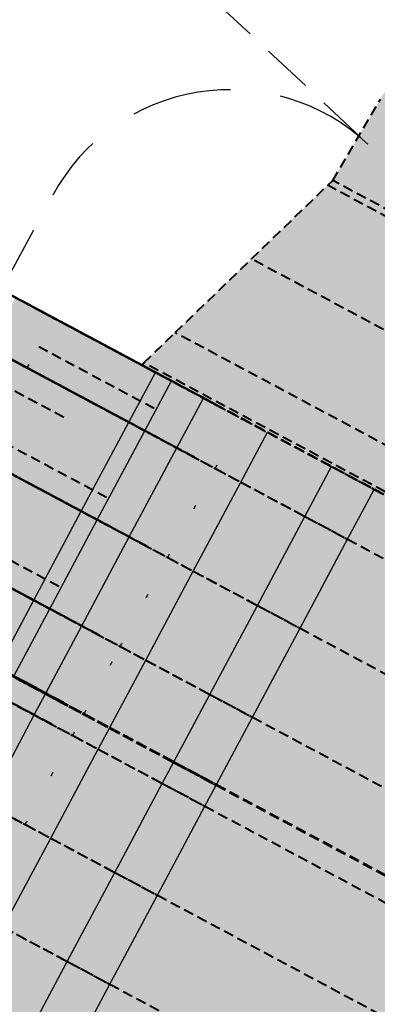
# Model space of a CAD drawing. Header units: metres. Extents: x 768989 to 770741, y 8991369 to 8992399.
# Tile 50 of 55: x 769478.58 to 769487.45, y 8992098.68 to 8992123.07. Entities that reach past the tile are written whole.
import ezdxf

# ---------------------------------------------------------------- set-up
doc = ezdxf.new("R2010")
doc.units = ezdxf.units.M
doc.header["$XCLIPFRAME"] = 2
for name, pattern in [('CENTER', [2, 1.25, -0.25, 0.25, -0.25]), ('DASHED', [0.75, 0.5, -0.25]), ('DASHED2', [0.375, 0.25, -0.125]), ('DOT', [6.35, 0, -6.35]), ('HIDDEN', [0.375, 0.25, -0.125])]:
    doc.linetypes.add(name, pattern=pattern)
for name, color, linetype in [('+Corr_P_Secc_EnrocTalud', 51, 'DASHED'), ('+Corr_P_Secc_EnrocUña', 2, 'DASHED'), ('+SL-Corredor-G30', 150, 'CENTER'), ('+SL-Corredor-G60', 92, 'CENTER'), ('__ORTOFOTO', 7, 'Continuous'), ('C-LINEAS APOYO', 7, 'Continuous')]:
    doc.layers.add(name, color=color, linetype=linetype)
doc.layers.add('+Corredor_P', color=7, linetype='DASHED2', lineweight=40)
doc.layers.add('X-BORDES', color=7, linetype='Continuous', plot=False)
picture_1 = doc.add_image_def('image1.ecw', size_in_pixel=(24806, 30931))

# ---------------------------------------------------------------- blocks, each defined once
blk = doc.blocks.new('*U63')
at = {"layer": '+Corredor_P', "linetype": 'DASHED2', "lineweight": 40, "true_color": 0xffffff}
for points in [[(769481.627, 8992114.505), (769481.662, 8992114.57), (769482.437, 8992115.318), (769484.328, 8992117.142), (769486.219, 8992118.966), (769486.344, 8992119.086), (769487.528, 8992121.102), (769488.795, 8992123.259), (769490.063, 8992125.416), (769491.33, 8992127.574), (769492.597, 8992129.731), (769493.423, 8992131.136), (769493.916, 8992131.861), (769495.33, 8992133.94), (769496.744, 8992136.019), (769498.158, 8992138.097), (769499.573, 8992140.176), (769500.122, 8992140.985), (769500.241, 8992141.25), (769500.184, 8992141.821), (769500.207, 8992141.864), (769511.576, 8992135.79), (769511.554, 8992135.746), (769511.336, 8992135.322), (769511.203, 8992135.065), (769510.759, 8992134.2), (769509.615, 8992131.976), (769508.472, 8992129.753), (769507.329, 8992127.529), (769506.186, 8992125.305), (769505.788, 8992124.53), (769505.043, 8992123.081), (769503.9, 8992120.858), (769502.757, 8992118.634), (769501.613, 8992116.41), (769500.47, 8992114.187), (769499.402, 8992112.109), (769499.327, 8992111.963), (769498.184, 8992109.739), (769497.041, 8992107.516), (769496.572, 8992106.604), (769496.538, 8992106.538), (769481.627, 8992114.505)], [(769474.555, 8992108.875), (769474.558, 8992108.881), (769475.452, 8992110.547), (769476.633, 8992112.75), (769477.815, 8992114.953), (769478.477, 8992116.187), (769479.431, 8992115.677), (769478.769, 8992114.443), (769477.587, 8992112.24), (769476.406, 8992110.037), (769475.512, 8992108.372), (769475.509, 8992108.365), (769474.555, 8992108.875)], [(769475.509, 8992108.365), (769475.512, 8992108.372), (769476.406, 8992110.037), (769477.587, 8992112.24), (769478.769, 8992114.443), (769479.431, 8992115.677), (769484.092, 8992113.187), (769483.432, 8992111.952), (769482.254, 8992109.747), (769481.076, 8992107.542), (769480.185, 8992105.875), (769480.182, 8992105.869), (769475.509, 8992108.365)], [(769480.182, 8992105.869), (769480.185, 8992105.875), (769481.076, 8992107.542), (769482.254, 8992109.747), (769483.432, 8992111.952), (769484.092, 8992113.187), (769487.371, 8992111.435), (769486.711, 8992110.2), (769485.533, 8992107.995), (769484.355, 8992105.79), (769483.465, 8992104.123), (769483.461, 8992104.116), (769480.182, 8992105.869)], [(769483.461, 8992104.116), (769483.465, 8992104.123), (769484.355, 8992105.79), (769485.533, 8992107.995), (769486.711, 8992110.2), (769487.371, 8992111.435), (769496.538, 8992106.537), (769495.898, 8992105.292), (769494.754, 8992103.068), (769493.611, 8992100.845), (769492.747, 8992099.164), (769492.744, 8992099.157), (769483.461, 8992104.116)], [(769450.319, 8992062.034), (769450.432, 8992062.234), (769450.441, 8992062.251), (769451.403, 8992063.964), (769452.62, 8992066.14), (769453.833, 8992068.317), (769455.042, 8992070.497), (769456.248, 8992072.679), (769457.451, 8992074.862), (769458.649, 8992077.048), (769459.844, 8992079.236), (769461.036, 8992081.426), (769462.224, 8992083.618), (769463.408, 8992085.811), (769464.588, 8992088.007), (769465.77, 8992090.21), (769466.952, 8992092.413), (769468.133, 8992094.616), (769469.315, 8992096.819), (769470.497, 8992099.022), (769471.679, 8992101.225), (769472.86, 8992103.428), (769474.042, 8992105.631), (769475.224, 8992107.834), (769475.503, 8992108.354), (769475.509, 8992108.365), (769480.182, 8992105.869), (769480.176, 8992105.858), (769479.898, 8992105.337), (769478.719, 8992103.132), (769477.541, 8992100.927), (769476.363, 8992098.722), (769475.185, 8992096.517), (769474.007, 8992094.312), (769472.829, 8992092.107), (769471.651, 8992089.902), (769470.473, 8992087.697), (769469.295, 8992085.492), (769468.114, 8992083.286), (769466.929, 8992081.083), (769465.741, 8992078.881), (769464.549, 8992076.682), (769463.353, 8992074.484), (769462.154, 8992072.288), (769460.951, 8992070.095), (769459.745, 8992067.903), (769458.534, 8992065.714), (769457.32, 8992063.526), (769456.103, 8992061.34), (769455.141, 8992059.62), (769455.131, 8992059.602), (769455.019, 8992059.401), (769450.319, 8992062.034)], [(769455.019, 8992059.401), (769455.131, 8992059.602), (769455.141, 8992059.62), (769456.103, 8992061.34), (769457.32, 8992063.526), (769458.534, 8992065.714), (769459.745, 8992067.903), (769460.951, 8992070.095), (769462.154, 8992072.288), (769463.353, 8992074.484), (769464.549, 8992076.682), (769465.741, 8992078.881), (769466.929, 8992081.083), (769468.114, 8992083.286), (769469.295, 8992085.492), (769470.473, 8992087.697), (769471.651, 8992089.902), (769472.829, 8992092.107), (769474.007, 8992094.312), (769475.185, 8992096.517), (769476.363, 8992098.722), (769477.541, 8992100.927), (769478.719, 8992103.132), (769479.898, 8992105.337), (769480.176, 8992105.858), (769480.182, 8992105.869), (769483.461, 8992104.116), (769483.455, 8992104.105), (769483.177, 8992103.585), (769481.999, 8992101.38), (769480.821, 8992099.175), (769479.643, 8992096.97), (769478.465, 8992094.765), (769477.287, 8992092.56), (769476.109, 8992090.355), (769474.931, 8992088.15), (769473.753, 8992085.945), (769472.574, 8992083.739), (769471.39, 8992081.528), (769470.203, 8992079.319), (769469.012, 8992077.112), (769467.817, 8992074.907), (769466.618, 8992072.704), (769465.416, 8992070.503), (769464.21, 8992068.304), (769463, 8992066.107), (769461.787, 8992063.912), (769461.619, 8992061.136), (769460.397, 8992058.943), (769459.432, 8992057.217), (769459.423, 8992057.199), (769459.31, 8992056.998), (769455.019, 8992059.401)], [(769459.31, 8992056.998), (769459.423, 8992057.199), (769459.432, 8992057.217), (769460.397, 8992058.943), (769461.619, 8992061.136), (769461.787, 8992063.912), (769463, 8992066.107), (769464.21, 8992068.304), (769465.416, 8992070.503), (769466.618, 8992072.704), (769467.817, 8992074.907), (769469.012, 8992077.112), (769470.203, 8992079.319), (769471.39, 8992081.528), (769472.574, 8992083.739), (769473.753, 8992085.945), (769474.931, 8992088.15), (769476.109, 8992090.355), (769477.287, 8992092.56), (769478.465, 8992094.765), (769479.643, 8992096.97), (769480.821, 8992099.175), (769481.999, 8992101.38), (769483.177, 8992103.585), (769483.455, 8992104.105), (769483.461, 8992104.116), (769492.744, 8992099.157), (769492.738, 8992099.146), (769492.468, 8992098.621), (769491.325, 8992096.397), (769490.182, 8992094.174), (769489.039, 8992091.95), (769487.896, 8992089.726), (769486.752, 8992087.503), (769485.609, 8992085.279), (769484.416, 8992083.082), (769483.196, 8992080.899), (769481.975, 8992078.716), (769480.743, 8992076.511), (769479.51, 8992074.306), (769478.277, 8992072.101), (769477.045, 8992069.897), (769475.812, 8992067.692), (769474.58, 8992065.488), (769473.347, 8992063.283), (769472.115, 8992061.079), (769470.883, 8992058.875), (769469.65, 8992056.671), (769468.418, 8992054.466), (769467.447, 8992052.729), (769467.437, 8992052.712), (769467.324, 8992052.509), (769459.31, 8992056.998)]]:
    blk.add_hatch(color=7, dxfattribs=at).paths.add_polyline_path(points, flags=0)
at = {"layer": '+Corr_P_Secc_EnrocTalud', "color": 92, "linetype": 'DOT', "lineweight": 30, "ltscale": 0.2}
for p, q in [((769478.769, 8992114.443, 7.632), (769479.431, 8992115.677, 7.636)), ((769477.587, 8992112.24, 7.623), (769478.769, 8992114.443, 7.632)), ((769483.432, 8992111.952, 4.107), (769484.092, 8992113.187, 4.114)), ((769482.254, 8992109.747, 4.096), (769483.432, 8992111.952, 4.107)), ((769481.076, 8992107.542, 4.085), (769482.254, 8992109.747, 4.096)), ((769480.185, 8992105.875, 4.076), (769481.076, 8992107.542, 4.085)), ((769479.898, 8992105.337, 4.073), (769480.176, 8992105.858, 4.076)), ((769480.176, 8992105.858, 4.076), (769480.182, 8992105.869, 4.076)), ((769480.182, 8992105.869, 4.076), (769480.185, 8992105.875, 4.076)), ((769478.719, 8992103.132, 4.062), (769479.898, 8992105.337, 4.073)), ((769477.541, 8992100.927, 4.05), (769478.719, 8992103.132, 4.062))]:
    blk.add_line(p, q, dxfattribs=at)
at = {"layer": '+Corr_P_Secc_EnrocUña', "color": 2, "linetype": 'DASHED', "lineweight": -3, "ltscale": 5}
for p, q in [((769482.478, 8992112.462, 4.107), (769483.138, 8992113.697, 4.114)), ((769484.065, 8992111.614, 2.907), (769484.725, 8992112.848, 2.914)), ((769481.3, 8992110.257, 4.096), (769482.478, 8992112.462, 4.107)), ((769485.653, 8992110.765, 2.907), (769486.313, 8992112, 2.914)), ((769482.887, 8992109.409, 2.896), (769484.065, 8992111.614, 2.907)), ((769486.711, 8992110.2, 4.107), (769487.371, 8992111.435, 4.114)), ((769484.475, 8992108.56, 2.896), (769485.653, 8992110.765, 2.907)), ((769480.122, 8992108.052, 4.085), (769481.3, 8992110.257, 4.096)), ((769485.533, 8992107.995, 4.096), (769486.711, 8992110.2, 4.107)), ((769481.709, 8992107.204, 2.885), (769482.887, 8992109.409, 2.896)), ((769483.297, 8992106.355, 2.885), (769484.475, 8992108.56, 2.896)), ((769479.231, 8992106.385, 4.076), (769480.122, 8992108.052, 4.085)), ((769484.355, 8992105.79, 4.085), (769485.533, 8992107.995, 4.096)), ((769480.819, 8992105.537, 2.876), (769481.709, 8992107.204, 2.885)), ((769478.944, 8992105.847, 4.073), (769479.222, 8992106.367, 4.076)), ((769479.222, 8992106.367, 4.076), (769479.227, 8992106.378, 4.076)), ((769479.227, 8992106.378, 4.076), (769479.231, 8992106.385, 4.076)), ((769482.406, 8992104.688, 2.876), (769483.297, 8992106.355, 2.885)), ((769477.765, 8992103.642, 4.062), (769478.944, 8992105.847, 4.073)), ((769483.465, 8992104.123, 4.076), (769484.355, 8992105.79, 4.085)), ((769480.809, 8992105.519, 2.876), (769480.815, 8992105.53, 2.876)), ((769480.815, 8992105.53, 2.876), (769480.819, 8992105.537, 2.876)), ((769480.531, 8992104.999, 2.873), (769480.809, 8992105.519, 2.876)), ((769479.353, 8992102.794, 2.862), (769480.531, 8992104.999, 2.873)), ((769482.119, 8992104.15, 2.873), (769482.397, 8992104.671, 2.876)), ((769482.397, 8992104.671, 2.876), (769482.403, 8992104.682, 2.876)), ((769482.403, 8992104.682, 2.876), (769482.406, 8992104.688, 2.876)), ((769480.941, 8992101.945, 2.862), (769482.119, 8992104.15, 2.873)), ((769483.177, 8992103.585, 4.073), (769483.455, 8992104.105, 4.076)), ((769483.455, 8992104.105, 4.076), (769483.461, 8992104.116, 4.076)), ((769483.461, 8992104.116, 4.076), (769483.465, 8992104.123, 4.076)), ((769481.999, 8992101.38, 4.062), (769483.177, 8992103.585, 4.073)), ((769478.175, 8992100.589, 2.85), (769479.353, 8992102.794, 2.862)), ((769479.763, 8992099.74, 2.85), (769480.941, 8992101.945, 2.862)), ((769480.821, 8992099.175, 4.05), (769481.999, 8992101.38, 4.062)), ((769478.585, 8992097.535, 2.839), (769479.763, 8992099.74, 2.85)), ((769479.643, 8992096.97, 4.039), (769480.821, 8992099.175, 4.05))]:
    blk.add_line(p, q, dxfattribs=at)
at = {"layer": '+Corredor_P', "color": 1, "linetype": 'DASHED2', "lineweight": 40}
for p, q in [((769486.344, 8992119.086, 4.142), (769487.528, 8992121.102, 4.153)), ((769484.328, 8992117.142, 4.13), (769486.219, 8992118.966, 4.141)), ((769486.219, 8992118.966, 4.141), (769486.344, 8992119.086, 4.142)), ((769482.437, 8992115.318, 4.119), (769484.328, 8992117.142, 4.13)), ((769481.662, 8992114.57, 4.114), (769482.437, 8992115.318, 4.119)), ((769481.627, 8992114.505, 4.114), (769481.662, 8992114.57, 4.114))]:
    blk.add_line(p, q, dxfattribs=at)
at = {"layer": '+Corredor_P', "color": 153, "linetype": 'DASHED2', "lineweight": 40}
for p, q in [((769472.952, 8992119.138, 5.024), (769481.918, 8992114.348, 5.024)), ((769472.99, 8992119.118, 5.014), (769481.915, 8992114.35, 5.014)), ((769481.947, 8992114.333, 5.014), (769473.006, 8992119.11, 5.014)), ((769499.327, 8992111.963, 4.141), (769486.219, 8992118.966, 4.141)), ((769499.402, 8992112.109, 4.142), (769486.344, 8992119.086, 4.142)), ((769482.344, 8992114.121, 4.714), (769473.535, 8992118.827, 4.714)), ((769482.344, 8992114.121, 4.714), (769473.535, 8992118.827, 4.714)), ((769483.119, 8992113.707, 4.104), (769474.575, 8992118.271, 4.104)), ((769483.122, 8992113.705, 4.114), (769474.577, 8992118.27, 4.114)), ((769483.138, 8992113.697, 4.114), (769474.593, 8992118.262, 4.114)), ((769472.291, 8992117.905, 5.017), (769481.258, 8992113.114, 5.017)), ((769472.328, 8992117.885, 5.007), (769481.255, 8992113.115, 5.007)), ((769481.287, 8992113.098, 5.007), (769472.344, 8992117.876, 5.007)), ((769481.684, 8992112.886, 4.707), (769472.873, 8992117.593, 4.707)), ((769481.684, 8992112.886, 4.707), (769472.873, 8992117.593, 4.707)), ((769482.459, 8992112.472, 4.097), (769473.914, 8992117.038, 4.097)), ((769482.462, 8992112.47, 4.107), (769473.916, 8992117.036, 4.107)), ((769482.478, 8992112.462, 4.107), (769473.932, 8992117.028, 4.107)), ((769498.184, 8992109.739, 4.13), (769484.328, 8992117.142, 4.13)), ((769483.573, 8992113.464, 3.773), (769478.474, 8992116.188, 7.626)), ((769483.138, 8992113.697, 4.114), (769478.477, 8992116.187, 7.636)), ((769478.477, 8992116.187, 7.636), (769479.431, 8992115.677, 7.636)), ((769478.477, 8992116.187, 7.636), (769483.138, 8992113.697, 4.114)), ((769478.477, 8992116.187, 7.636), (769483.138, 8992113.697, 4.114)), ((769481.947, 8992114.333, 5.014), (769478.477, 8992116.187, 7.636)), ((769471.109, 8992115.702, 5.006), (769480.08, 8992110.909, 5.006)), ((769471.146, 8992115.682, 4.996), (769480.077, 8992110.91, 4.996)), ((769480.109, 8992110.893, 4.996), (769471.162, 8992115.673, 4.996)), ((769479.431, 8992115.677, 7.636), (769484.092, 8992113.187, 4.114)), ((769480.506, 8992110.681, 4.696), (769471.691, 8992115.39, 4.696)), ((769480.506, 8992110.681, 4.696), (769471.691, 8992115.39, 4.696)), ((769497.041, 8992107.516, 4.119), (769482.437, 8992115.318, 4.119)), ((769481.281, 8992110.267, 4.086), (769472.732, 8992114.834, 4.086)), ((769481.284, 8992110.265, 4.096), (769472.734, 8992114.833, 4.096)), ((769481.3, 8992110.257, 4.096), (769472.75, 8992114.825, 4.096)), ((769482.913, 8992112.229, 3.766), (769477.812, 8992114.954, 7.622)), ((769482.478, 8992112.462, 4.107), (769477.815, 8992114.953, 7.632)), ((769477.815, 8992114.953, 7.632), (769478.769, 8992114.443, 7.632)), ((769477.815, 8992114.953, 7.632), (769482.478, 8992112.462, 4.107)), ((769477.815, 8992114.953, 7.632), (769482.478, 8992112.462, 4.107)), ((769481.287, 8992113.098, 5.007), (769477.815, 8992114.953, 7.632)), ((769496.572, 8992106.604, 4.114), (769481.662, 8992114.57, 4.114)), ((769478.769, 8992114.443, 7.632), (769483.432, 8992111.952, 4.107)), ((769496.538, 8992106.538, 4.114), (769481.627, 8992114.505, 4.114)), ((769481.915, 8992114.35, 5.014), (769482.355, 8992114.115, 4.681)), ((769481.918, 8992114.348, 5.024), (769482.36, 8992114.112, 4.689)), ((769482.344, 8992114.121, 4.714), (769481.947, 8992114.333, 5.014)), ((769483.138, 8992113.697, 4.114), (769482.344, 8992114.121, 4.714)), ((769482.355, 8992114.115, 4.681), (769482.36, 8992114.112, 4.689)), ((769483.557, 8992113.473, 3.773), (769483.119, 8992113.707, 4.104)), ((769483.122, 8992113.705, 4.114), (769483.562, 8992113.47, 3.781)), ((769483.138, 8992113.697, 4.114), (769484.092, 8992113.187, 4.114)), ((769483.138, 8992113.697, 4.114), (769484.725, 8992112.848, 2.914)), ((769483.138, 8992113.697, 4.114), (769483.578, 8992113.461, 3.781)), ((769469.927, 8992113.498, 4.995), (769478.902, 8992108.704, 4.995)), ((769469.965, 8992113.479, 4.985), (769478.899, 8992108.705, 4.985)), ((769478.931, 8992108.688, 4.985), (769469.98, 8992113.47, 4.985)), ((769483.562, 8992113.47, 3.781), (769483.557, 8992113.473, 3.773)), ((769483.578, 8992113.461, 3.781), (769483.573, 8992113.464, 3.773)), ((769479.328, 8992108.476, 4.685), (769470.51, 8992113.187, 4.685)), ((769479.328, 8992108.476, 4.685), (769470.51, 8992113.187, 4.685)), ((769481.255, 8992113.115, 5.007), (769481.696, 8992112.88, 4.675)), ((769481.258, 8992113.114, 5.017), (769481.701, 8992112.877, 4.683)), ((769481.684, 8992112.886, 4.707), (769481.287, 8992113.098, 5.007)), ((769484.092, 8992113.187, 4.114), (769487.371, 8992111.435, 4.114)), ((769484.092, 8992113.187, 4.114), (769487.371, 8992111.435, 4.114)), ((769482.478, 8992112.462, 4.107), (769481.684, 8992112.886, 4.707)), ((769481.696, 8992112.88, 4.675), (769481.701, 8992112.877, 4.683)), ((769484.725, 8992112.848, 2.914), (769486.313, 8992112, 2.914)), ((769480.103, 8992108.062, 4.075), (769471.55, 8992112.631, 4.075)), ((769480.106, 8992108.06, 4.085), (769471.552, 8992112.63, 4.085)), ((769480.122, 8992108.052, 4.085), (769471.568, 8992112.622, 4.085)), ((769481.735, 8992110.024, 3.755), (769476.631, 8992112.751, 7.613)), ((769481.3, 8992110.257, 4.096), (769476.633, 8992112.75, 7.623)), ((769476.633, 8992112.75, 7.623), (769481.3, 8992110.257, 4.096)), ((769476.633, 8992112.75, 7.623), (769481.3, 8992110.257, 4.096)), ((769480.109, 8992110.893, 4.996), (769476.633, 8992112.75, 7.623)), ((769482.897, 8992112.238, 3.766), (769482.459, 8992112.472, 4.097)), ((769482.462, 8992112.47, 4.107), (769482.902, 8992112.235, 3.775)), ((769482.478, 8992112.462, 4.107), (769483.432, 8992111.952, 4.107)), ((769482.478, 8992112.462, 4.107), (769484.065, 8992111.614, 2.907)), ((769482.478, 8992112.462, 4.107), (769482.918, 8992112.227, 3.775)), ((769477.587, 8992112.24, 7.623), (769482.254, 8992109.747, 4.096)), ((769482.902, 8992112.235, 3.775), (769482.897, 8992112.238, 3.766)), ((769482.918, 8992112.227, 3.775), (769482.913, 8992112.229, 3.766)), ((769483.432, 8992111.952, 4.107), (769486.711, 8992110.2, 4.107)), ((769483.432, 8992111.952, 4.107), (769486.711, 8992110.2, 4.107)), ((769486.313, 8992112, 2.914), (769487.371, 8992111.435, 4.114)), ((769484.065, 8992111.614, 2.907), (769485.653, 8992110.765, 2.907)), ((769487.371, 8992111.435, 4.114), (769496.538, 8992106.537, 4.114)), ((769479.203, 8992106.377, 4.066), (769470.649, 8992110.948, 4.066)), ((769479.206, 8992106.376, 4.076), (769470.651, 8992110.946, 4.076)), ((769479.209, 8992106.388, 4.066), (769470.653, 8992110.959, 4.066)), ((769479.209, 8992106.388, 4.066), (769470.654, 8992110.959, 4.066)), ((769479.212, 8992106.387, 4.076), (769470.655, 8992110.958, 4.076)), ((769479.212, 8992106.395, 4.066), (769470.657, 8992110.966, 4.066)), ((769479.212, 8992106.387, 4.076), (769470.657, 8992110.957, 4.076)), ((769479.215, 8992106.393, 4.076), (769470.659, 8992110.965, 4.076)), ((769479.222, 8992106.367, 4.076), (769470.667, 8992110.938, 4.076)), ((769479.227, 8992106.378, 4.076), (769470.671, 8992110.95, 4.076)), ((769479.227, 8992106.378, 4.076), (769470.672, 8992110.949, 4.076)), ((769479.231, 8992106.385, 4.076), (769470.675, 8992110.956, 4.076)), ((769480.077, 8992110.91, 4.996), (769480.518, 8992110.675, 4.663)), ((769480.08, 8992110.909, 5.006), (769480.522, 8992110.672, 4.671)), ((769480.506, 8992110.681, 4.696), (769480.109, 8992110.893, 4.996)), ((769481.3, 8992110.257, 4.096), (769480.506, 8992110.681, 4.696)), ((769480.518, 8992110.675, 4.663), (769480.522, 8992110.672, 4.671)), ((769485.653, 8992110.765, 2.907), (769486.711, 8992110.2, 4.107)), ((769478.925, 8992105.857, 4.063), (769470.37, 8992110.428, 4.063)), ((769478.928, 8992105.855, 4.073), (769470.372, 8992110.427, 4.073)), ((769478.944, 8992105.847, 4.073), (769470.388, 8992110.418, 4.073)), ((769480.557, 8992107.819, 3.743), (769475.449, 8992110.548, 7.604)), ((769480.122, 8992108.052, 4.085), (769475.452, 8992110.547, 7.614)), ((769475.452, 8992110.547, 7.614), (769480.122, 8992108.052, 4.085)), ((769475.452, 8992110.547, 7.614), (769480.122, 8992108.052, 4.085)), ((769478.931, 8992108.688, 4.985), (769475.452, 8992110.547, 7.614)), ((769481.719, 8992110.033, 3.755), (769481.281, 8992110.267, 4.086)), ((769481.284, 8992110.265, 4.096), (769481.724, 8992110.03, 3.763)), ((769481.3, 8992110.257, 4.096), (769482.254, 8992109.747, 4.096)), ((769481.3, 8992110.257, 4.096), (769482.887, 8992109.409, 2.896)), ((769481.3, 8992110.257, 4.096), (769481.74, 8992110.022, 3.763)), ((769486.711, 8992110.2, 4.107), (769495.898, 8992105.292, 4.107)), ((769476.406, 8992110.037, 7.614), (769481.076, 8992107.542, 4.085)), ((769481.724, 8992110.03, 3.763), (769481.719, 8992110.033, 3.755)), ((769481.74, 8992110.022, 3.763), (769481.735, 8992110.024, 3.755)), ((769482.254, 8992109.747, 4.096), (769485.533, 8992107.995, 4.096)), ((769482.254, 8992109.747, 4.096), (769485.533, 8992107.995, 4.096)), ((769482.887, 8992109.409, 2.896), (769484.475, 8992108.56, 2.896)), ((769479.657, 8992106.135, 3.735), (769474.546, 8992108.865, 7.598)), ((769479.222, 8992106.367, 4.076), (769474.549, 8992108.864, 7.608)), ((769474.549, 8992108.864, 7.608), (769479.222, 8992106.367, 4.076)), ((769474.549, 8992108.864, 7.608), (769479.222, 8992106.367, 4.076)), ((769479.663, 8992106.146, 3.735), (769474.552, 8992108.876, 7.598)), ((769479.663, 8992106.146, 3.735), (769474.552, 8992108.876, 7.598)), ((769479.666, 8992106.152, 3.735), (769474.555, 8992108.883, 7.598)), ((769479.227, 8992106.378, 4.076), (769474.555, 8992108.875, 7.608)), ((769474.555, 8992108.875, 7.608), (769479.227, 8992106.378, 4.076)), ((769474.555, 8992108.875, 7.608), (769479.227, 8992106.378, 4.076)), ((769479.227, 8992106.378, 4.076), (769474.555, 8992108.875, 7.608)), ((769474.555, 8992108.875, 7.608), (769479.227, 8992106.378, 4.076)), ((769474.555, 8992108.875, 7.608), (769479.227, 8992106.378, 4.076)), ((769479.231, 8992106.385, 4.076), (769474.558, 8992108.881, 7.608)), ((769474.558, 8992108.881, 7.608), (769479.231, 8992106.385, 4.076)), ((769474.558, 8992108.881, 7.608), (769479.231, 8992106.385, 4.076)), ((769478.899, 8992108.705, 4.985), (769479.339, 8992108.47, 4.652)), ((769478.902, 8992108.704, 4.995), (769479.344, 8992108.467, 4.66)), ((769479.328, 8992108.476, 4.685), (769478.931, 8992108.688, 4.985)), ((769480.122, 8992108.052, 4.085), (769479.328, 8992108.476, 4.685)), ((769479.339, 8992108.47, 4.652), (769479.344, 8992108.467, 4.66)), ((769484.475, 8992108.56, 2.896), (769485.533, 8992107.995, 4.096)), ((769479.379, 8992105.614, 3.732), (769474.267, 8992108.345, 7.596)), ((769478.944, 8992105.847, 4.073), (769474.27, 8992108.344, 7.606)), ((769474.27, 8992108.344, 7.606), (769478.944, 8992105.847, 4.073)), ((769474.27, 8992108.344, 7.606), (769478.944, 8992105.847, 4.073)), ((769475.503, 8992108.354, 7.608), (769480.176, 8992105.858, 4.076)), ((769475.509, 8992108.365, 7.608), (769480.182, 8992105.869, 4.076)), ((769475.509, 8992108.365, 7.608), (769480.182, 8992105.869, 4.076)), ((769475.512, 8992108.372, 7.608), (769480.185, 8992105.875, 4.076)), ((769480.541, 8992107.828, 3.743), (769480.103, 8992108.062, 4.075)), ((769480.106, 8992108.06, 4.085), (769480.546, 8992107.825, 3.752)), ((769480.122, 8992108.052, 4.085), (769481.076, 8992107.542, 4.085)), ((769480.122, 8992108.052, 4.085), (769481.709, 8992107.204, 2.885)), ((769480.122, 8992108.052, 4.085), (769480.562, 8992107.817, 3.752)), ((769485.533, 8992107.995, 4.096), (769494.754, 8992103.068, 4.096)), ((769475.224, 8992107.834, 7.606), (769479.898, 8992105.337, 4.073)), ((769480.546, 8992107.825, 3.752), (769480.541, 8992107.828, 3.743)), ((769480.562, 8992107.817, 3.752), (769480.557, 8992107.819, 3.743)), ((769481.076, 8992107.542, 4.085), (769484.355, 8992105.79, 4.085)), ((769481.076, 8992107.542, 4.085), (769484.355, 8992105.79, 4.085)), ((769481.709, 8992107.204, 2.885), (769483.297, 8992106.355, 2.885)), ((769479.222, 8992106.367, 4.076), (769478.428, 8992106.791, 4.676)), ((769479.227, 8992106.378, 4.076), (769478.434, 8992106.802, 4.676)), ((769479.227, 8992106.378, 4.076), (769478.434, 8992106.802, 4.676)), ((769479.231, 8992106.385, 4.076), (769478.437, 8992106.809, 4.676)), ((769478.944, 8992105.847, 4.073), (769478.15, 8992106.271, 4.673)), ((769479.641, 8992106.143, 3.735), (769479.203, 8992106.377, 4.066)), ((769479.206, 8992106.376, 4.076), (769479.646, 8992106.14, 3.743)), ((769479.647, 8992106.154, 3.735), (769479.209, 8992106.388, 4.066)), ((769479.647, 8992106.154, 3.735), (769479.209, 8992106.388, 4.066)), ((769479.651, 8992106.161, 3.735), (769479.212, 8992106.395, 4.066)), ((769479.212, 8992106.387, 4.076), (769479.652, 8992106.152, 3.743)), ((769479.212, 8992106.387, 4.076), (769479.652, 8992106.152, 3.743)), ((769479.215, 8992106.393, 4.076), (769479.655, 8992106.158, 3.743)), ((769479.222, 8992106.367, 4.076), (769480.176, 8992105.858, 4.076)), ((769479.222, 8992106.367, 4.076), (769480.809, 8992105.519, 2.876)), ((769479.222, 8992106.367, 4.076), (769479.662, 8992106.132, 3.743)), ((769479.227, 8992106.378, 4.076), (769480.182, 8992105.869, 4.076)), ((769479.227, 8992106.378, 4.076), (769480.815, 8992105.53, 2.876)), ((769479.227, 8992106.378, 4.076), (769479.668, 8992106.143, 3.743)), ((769479.227, 8992106.378, 4.076), (769480.182, 8992105.869, 4.076)), ((769479.227, 8992106.378, 4.076), (769480.815, 8992105.53, 2.876)), ((769479.227, 8992106.378, 4.076), (769479.668, 8992106.143, 3.743)), ((769479.231, 8992106.385, 4.076), (769480.185, 8992105.875, 4.076)), ((769479.231, 8992106.385, 4.076), (769480.819, 8992105.537, 2.876)), ((769479.231, 8992106.385, 4.076), (769479.671, 8992106.15, 3.743)), ((769483.297, 8992106.355, 2.885), (769484.355, 8992105.79, 4.085)), ((769479.646, 8992106.14, 3.743), (769479.641, 8992106.143, 3.735)), ((769479.652, 8992106.152, 3.743), (769479.647, 8992106.154, 3.735)), ((769479.652, 8992106.152, 3.743), (769479.647, 8992106.154, 3.735)), ((769479.655, 8992106.158, 3.743), (769479.651, 8992106.161, 3.735)), ((769479.662, 8992106.132, 3.743), (769479.657, 8992106.135, 3.735)), ((769479.668, 8992106.143, 3.743), (769479.663, 8992106.146, 3.735)), ((769479.668, 8992106.143, 3.743), (769479.663, 8992106.146, 3.735)), ((769479.671, 8992106.15, 3.743), (769479.666, 8992106.152, 3.735)), ((769479.363, 8992105.623, 3.732), (769478.925, 8992105.857, 4.063)), ((769478.928, 8992105.855, 4.073), (769479.368, 8992105.62, 3.74)), ((769478.944, 8992105.847, 4.073), (769479.898, 8992105.337, 4.073)), ((769478.944, 8992105.847, 4.073), (769480.531, 8992104.999, 2.873)), ((769478.944, 8992105.847, 4.073), (769479.384, 8992105.612, 3.74)), ((769480.176, 8992105.858, 4.076), (769483.455, 8992104.105, 4.076)), ((769480.176, 8992105.858, 4.076), (769483.455, 8992104.105, 4.076)), ((769480.182, 8992105.869, 4.076), (769483.461, 8992104.116, 4.076)), ((769480.182, 8992105.869, 4.076), (769483.461, 8992104.116, 4.076)), ((769480.182, 8992105.869, 4.076), (769483.461, 8992104.116, 4.076)), ((769480.182, 8992105.869, 4.076), (769483.461, 8992104.116, 4.076)), ((769480.185, 8992105.875, 4.076), (769483.465, 8992104.123, 4.076)), ((769480.185, 8992105.875, 4.076), (769483.465, 8992104.123, 4.076)), ((769484.355, 8992105.79, 4.085), (769493.611, 8992100.845, 4.085)), ((769474.042, 8992105.631, 7.597), (769478.719, 8992103.132, 4.062)), ((769479.368, 8992105.62, 3.74), (769479.363, 8992105.623, 3.732)), ((769479.384, 8992105.612, 3.74), (769479.379, 8992105.614, 3.732)), ((769480.815, 8992105.53, 2.876), (769482.403, 8992104.682, 2.876)), ((769480.815, 8992105.53, 2.876), (769482.403, 8992104.682, 2.876)), ((769480.819, 8992105.537, 2.876), (769482.406, 8992104.688, 2.876)), ((769479.898, 8992105.337, 4.073), (769483.177, 8992103.585, 4.073)), ((769479.898, 8992105.337, 4.073), (769483.177, 8992103.585, 4.073)), ((769480.809, 8992105.519, 2.876), (769482.397, 8992104.671, 2.876)), ((769480.531, 8992104.999, 2.873), (769482.119, 8992104.15, 2.873)), ((769482.397, 8992104.671, 2.876), (769483.455, 8992104.105, 4.076)), ((769482.403, 8992104.682, 2.876), (769483.461, 8992104.116, 4.076)), ((769482.403, 8992104.682, 2.876), (769483.461, 8992104.116, 4.076)), ((769482.406, 8992104.688, 2.876), (769483.465, 8992104.123, 4.076)), ((769482.119, 8992104.15, 2.873), (769483.177, 8992103.585, 4.073)), ((769483.455, 8992104.105, 4.076), (769492.738, 8992099.146, 4.076)), ((769483.461, 8992104.116, 4.076), (769492.744, 8992099.157, 4.076)), ((769483.461, 8992104.116, 4.076), (769492.744, 8992099.157, 4.076)), ((769483.465, 8992104.123, 4.076), (769492.747, 8992099.164, 4.076)), ((769477.765, 8992103.642, 4.062), (769478.719, 8992103.132, 4.062)), ((769477.765, 8992103.642, 4.062), (769479.353, 8992102.794, 2.862)), ((769483.177, 8992103.585, 4.073), (769492.468, 8992098.621, 4.073)), ((769478.719, 8992103.132, 4.062), (769481.999, 8992101.38, 4.062)), ((769478.719, 8992103.132, 4.062), (769481.999, 8992101.38, 4.062)), ((769479.353, 8992102.794, 2.862), (769480.941, 8992101.945, 2.862)), ((769480.941, 8992101.945, 2.862), (769481.999, 8992101.38, 4.062)), ((769481.999, 8992101.38, 4.062), (769491.325, 8992096.397, 4.062)), ((769477.541, 8992100.927, 4.05), (769480.821, 8992099.175, 4.05)), ((769477.541, 8992100.927, 4.05), (769480.821, 8992099.175, 4.05)), ((769478.175, 8992100.589, 2.85), (769479.763, 8992099.74, 2.85)), ((769479.763, 8992099.74, 2.85), (769480.821, 8992099.175, 4.05)), ((769480.821, 8992099.175, 4.05), (769490.182, 8992094.174, 4.05))]:
    blk.add_line(p, q, dxfattribs=at)
at = {"layer": '+Corredor_P', "color": 252, "linetype": 'DASHED2', "lineweight": 40}
for p, q in [((769479.054, 8992114.974, 7.634), (769482.02, 8992113.39, 4.815)), ((769478.463, 8992113.873, 7.629), (769479.761, 8992113.179, 6.396)), ((769477.872, 8992112.771, 7.625), (769480.841, 8992111.185, 4.804)), ((769476.69, 8992110.568, 7.617), (769479.663, 8992108.98, 4.793))]:
    blk.add_line(p, q, dxfattribs=at)
at = {"layer": '+SL-Corredor-G30', "color": 150, "linetype": 'CENTER', "lineweight": -3, "ltscale": 5}
for p, q in [((769481.287, 8992113.098, 5.007), (769481.947, 8992114.333, 5.014)), ((769480.109, 8992110.893, 4.996), (769481.287, 8992113.098, 5.007)), ((769478.931, 8992108.688, 4.985), (769480.109, 8992110.893, 4.996)), ((769478.04, 8992107.021, 4.976), (769478.931, 8992108.688, 4.985))]:
    blk.add_line(p, q, dxfattribs=at)
at = {"layer": '+SL-Corredor-G60', "color": 92, "linetype": 'CENTER', "lineweight": -3, "ltscale": 5}
for p, q in [((769481.684, 8992112.886, 4.707), (769482.344, 8992114.121, 4.714)), ((769480.506, 8992110.681, 4.696), (769481.684, 8992112.886, 4.707)), ((769479.328, 8992108.476, 4.685), (769480.506, 8992110.681, 4.696)), ((769478.437, 8992106.809, 4.676), (769479.328, 8992108.476, 4.685))]:
    blk.add_line(p, q, dxfattribs=at)

msp = doc.modelspace()

# ---------------------------------------------------------------- linework, layer by layer
at = {"layer": 'C-LINEAS APOYO', "color": 170, "linetype": 'DASHED2', "ltscale": 10}
msp.add_lwpolyline([(769474.165, 8992109.078), (769479.403, 8992118.723, -0.491025), (769487.214, 8992119.987)], format="xyb", dxfattribs=at)
at = {"layer": 'X-BORDES', "color": 3, "linetype": 'HIDDEN', "lineweight": -2, "ltscale": 5}
msp.add_lwpolyline([(769469.696, 8992136.388), (769487.214, 8992119.987)], dxfattribs=at)

# ---------------------------------------------------------------- block references
at = {"layer": '+Corredor_P', "color": 7, "linetype": 'DASHED2', "lineweight": 40}
msp.add_blockref('*U63', (0, 0), dxfattribs=at)

# ---------------------------------------------------------------- pictures from other files: only their frames are drawn
at = {"layer": '__ORTOFOTO'}
image = msp.add_image(picture_1, insert=(768953.111, 8991450.629), size_in_units=(788.093, 982.685), dxfattribs=at)
image.set_boundary_path([(14907.494, 3902.78), (13192.595, 8192.59), (9164.97, 15223.01), (1123.99, 23397.36), (7213.21, 30797.77), (15925.164, 20444.27), (23177.06, 8354.5), (14907.494, 3902.78)])

doc.saveas('drawing.dxf')
